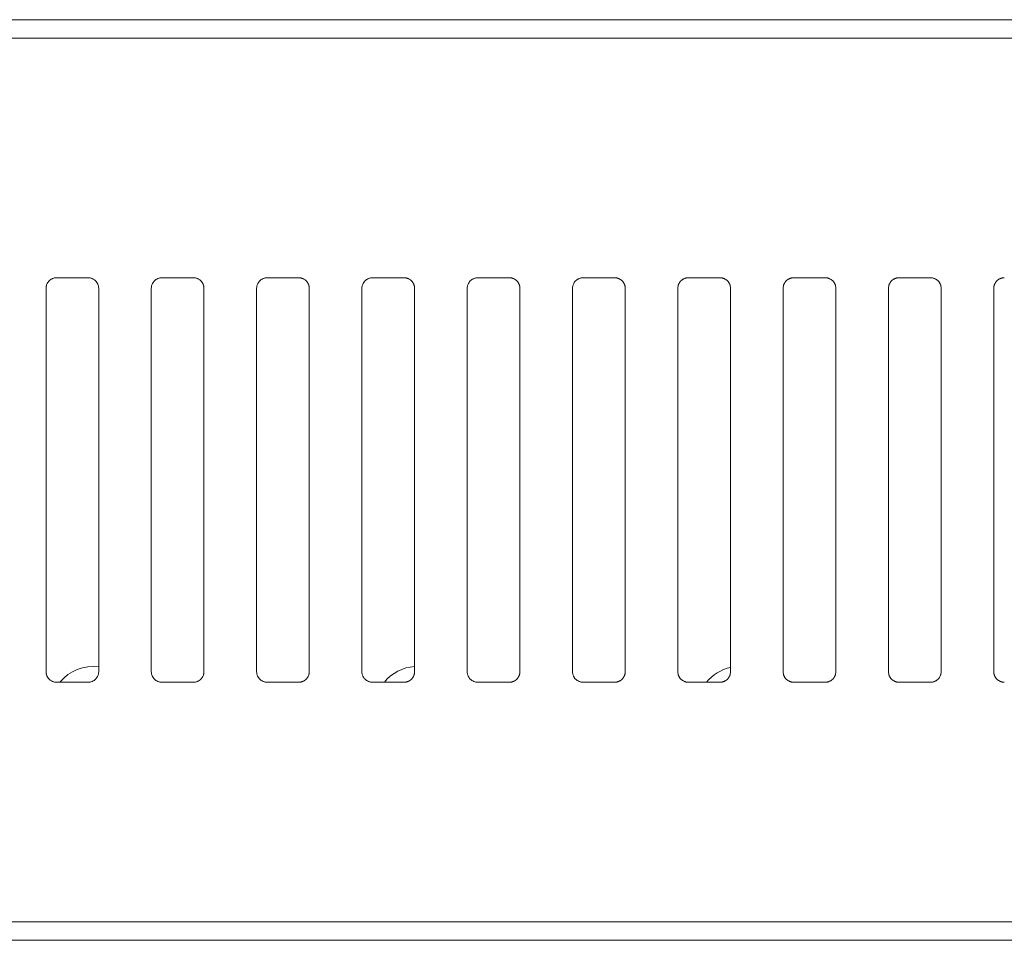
# Model space of a CAD drawing. Header units: millimetres. Extents: x 0 to 2122, y 0 to 1639.
# Tile 16 of 85: x 593 to 640, y 827 to 871. Entities that reach past the tile are written whole.
import ezdxf

# ---------------------------------------------------------------- set-up
doc = ezdxf.new("R2010")
doc.units = ezdxf.units.MM
doc.layers.add('1', color=7, linetype='Continuous', true_color=0xffffff)

msp = doc.modelspace()

# ---------------------------------------------------------------- linework, layer by layer
at = {"layer": '1', "color": 7, "linetype": 'Continuous', "lineweight": 13}
for p, q in [((746.59, 871.022), (327.59, 871.022)), ((746.59, 870.153), (327.59, 870.153)), ((594.69, 858.772), (596.19, 858.772)), ((599.69, 858.772), (601.19, 858.772)), ((604.69, 858.772), (606.19, 858.772)), ((609.69, 858.772), (611.19, 858.772)), ((614.69, 858.772), (616.19, 858.772)), ((619.69, 858.772), (621.19, 858.772)), ((624.69, 858.772), (626.19, 858.772)), ((629.69, 858.772), (631.19, 858.772)), ((634.69, 858.772), (636.19, 858.772)), ((594.19, 858.272), (594.19, 840.072)), ((596.69, 858.272), (596.69, 840.072)), ((599.19, 858.272), (599.19, 840.072)), ((601.69, 858.272), (601.69, 840.072)), ((604.19, 858.272), (604.19, 840.072)), ((606.69, 858.272), (606.69, 840.072)), ((609.19, 858.272), (609.19, 840.072)), ((611.69, 858.272), (611.69, 840.072)), ((614.19, 858.272), (614.19, 840.072)), ((616.69, 858.272), (616.69, 840.072)), ((619.19, 858.272), (619.19, 840.072)), ((621.69, 858.272), (621.69, 840.072)), ((624.19, 858.272), (624.19, 840.072)), ((626.69, 858.272), (626.69, 840.072)), ((629.19, 858.272), (629.19, 840.072)), ((631.69, 858.272), (631.69, 840.072)), ((634.19, 858.272), (634.19, 840.072)), ((636.69, 858.272), (636.69, 840.072)), ((639.19, 858.272), (639.19, 840.072)), ((594.69, 839.572), (596.19, 839.572)), ((599.69, 839.572), (601.19, 839.572)), ((604.69, 839.572), (606.19, 839.572)), ((609.69, 839.572), (611.19, 839.572)), ((614.69, 839.572), (616.19, 839.572)), ((619.69, 839.572), (621.19, 839.572)), ((624.69, 839.572), (626.19, 839.572)), ((629.69, 839.572), (631.19, 839.572)), ((634.69, 839.572), (636.19, 839.572)), ((746.59, 828.192), (327.59, 828.192)), ((746.59, 827.322), (327.59, 827.322))]:
    msp.add_line(p, q, dxfattribs=at)
for centre, start in [((596.415, 838.322), 82.0912), ((611.815, 838.322), 93.5888), ((627.115, 838.322), 102.2737)]:
    msp.add_arc(centre, 2, start, 141.3225, dxfattribs=at)
for points, knots in [([(594.19, 858.272), (594.19, 858.305), (594.193, 858.338), (594.203, 858.386), (594.207, 858.401), (594.216, 858.433), (594.222, 858.448), (594.24, 858.494), (594.256, 858.522), (594.283, 858.563), (594.293, 858.576), (594.313, 858.602), (594.324, 858.614), (594.359, 858.649), (594.384, 858.669), (594.425, 858.697), (594.439, 858.705), (594.468, 858.721), (594.498, 858.735), (594.528, 858.746), (594.56, 858.755), (594.576, 858.759), (594.624, 858.769), (594.657, 858.772), (594.69, 858.772)], [0, 0, 0, 0, 0.125, 0.125, 0.1875, 0.1875, 0.25, 0.25, 0.375, 0.375, 0.4375, 0.4375, 0.5, 0.5, 0.625, 0.625, 0.6875, 0.6875, 0.75, 0.8125, 0.8125, 0.875, 0.875, 1, 1, 1, 1]), ([(596.19, 858.772), (596.223, 858.772), (596.256, 858.769), (596.304, 858.76), (596.319, 858.756), (596.351, 858.746), (596.367, 858.74), (596.412, 858.722), (596.441, 858.706), (596.481, 858.679), (596.495, 858.669), (596.52, 858.648), (596.532, 858.637), (596.567, 858.603), (596.587, 858.577), (596.61, 858.543), (596.615, 858.536), (596.623, 858.522), (596.635, 858.501), (596.653, 858.464), (596.664, 858.433), (596.673, 858.402), (596.677, 858.386), (596.687, 858.338), (596.69, 858.305), (596.69, 858.272)], [0, 0, 0, 0, 0.125, 0.125, 0.1875, 0.1875, 0.25, 0.25, 0.375, 0.375, 0.4375, 0.4375, 0.5, 0.5, 0.625, 0.625, 0.65625, 0.65625, 0.6875, 0.75, 0.8125, 0.8125, 0.875, 0.875, 1, 1, 1, 1]), ([(599.19, 858.272), (599.19, 858.305), (599.193, 858.338), (599.203, 858.386), (599.207, 858.401), (599.216, 858.433), (599.222, 858.448), (599.24, 858.494), (599.256, 858.522), (599.283, 858.563), (599.293, 858.576), (599.313, 858.602), (599.324, 858.614), (599.359, 858.649), (599.384, 858.669), (599.425, 858.697), (599.439, 858.705), (599.468, 858.721), (599.498, 858.735), (599.528, 858.746), (599.56, 858.755), (599.576, 858.759), (599.624, 858.769), (599.657, 858.772), (599.69, 858.772)], [0, 0, 0, 0, 0.125, 0.125, 0.1875, 0.1875, 0.25, 0.25, 0.375, 0.375, 0.4375, 0.4375, 0.5, 0.5, 0.625, 0.625, 0.6875, 0.6875, 0.75, 0.8125, 0.8125, 0.875, 0.875, 1, 1, 1, 1]), ([(601.19, 858.772), (601.223, 858.772), (601.256, 858.769), (601.304, 858.76), (601.319, 858.756), (601.351, 858.746), (601.367, 858.74), (601.412, 858.722), (601.441, 858.706), (601.481, 858.679), (601.495, 858.669), (601.52, 858.648), (601.532, 858.637), (601.567, 858.603), (601.587, 858.577), (601.61, 858.543), (601.615, 858.536), (601.623, 858.522), (601.635, 858.501), (601.653, 858.464), (601.664, 858.433), (601.673, 858.402), (601.677, 858.386), (601.687, 858.338), (601.69, 858.305), (601.69, 858.272)], [0, 0, 0, 0, 0.125, 0.125, 0.1875, 0.1875, 0.25, 0.25, 0.375, 0.375, 0.4375, 0.4375, 0.5, 0.5, 0.625, 0.625, 0.65625, 0.65625, 0.6875, 0.75, 0.8125, 0.8125, 0.875, 0.875, 1, 1, 1, 1]), ([(604.19, 858.272), (604.19, 858.305), (604.193, 858.338), (604.203, 858.386), (604.207, 858.401), (604.216, 858.433), (604.222, 858.448), (604.24, 858.494), (604.256, 858.522), (604.283, 858.563), (604.293, 858.576), (604.313, 858.602), (604.324, 858.614), (604.359, 858.649), (604.384, 858.669), (604.425, 858.697), (604.439, 858.705), (604.468, 858.721), (604.498, 858.735), (604.528, 858.746), (604.56, 858.755), (604.576, 858.759), (604.624, 858.769), (604.657, 858.772), (604.69, 858.772)], [0, 0, 0, 0, 0.125, 0.125, 0.1875, 0.1875, 0.25, 0.25, 0.375, 0.375, 0.4375, 0.4375, 0.5, 0.5, 0.625, 0.625, 0.6875, 0.6875, 0.75, 0.8125, 0.8125, 0.875, 0.875, 1, 1, 1, 1]), ([(606.19, 858.772), (606.223, 858.772), (606.256, 858.769), (606.304, 858.76), (606.319, 858.756), (606.351, 858.746), (606.367, 858.74), (606.412, 858.722), (606.441, 858.706), (606.481, 858.679), (606.495, 858.669), (606.52, 858.648), (606.532, 858.637), (606.567, 858.603), (606.587, 858.577), (606.61, 858.543), (606.615, 858.536), (606.623, 858.522), (606.635, 858.501), (606.653, 858.464), (606.664, 858.433), (606.673, 858.402), (606.677, 858.386), (606.687, 858.338), (606.69, 858.305), (606.69, 858.272)], [0, 0, 0, 0, 0.125, 0.125, 0.1875, 0.1875, 0.25, 0.25, 0.375, 0.375, 0.4375, 0.4375, 0.5, 0.5, 0.625, 0.625, 0.65625, 0.65625, 0.6875, 0.75, 0.8125, 0.8125, 0.875, 0.875, 1, 1, 1, 1]), ([(609.19, 858.272), (609.19, 858.305), (609.193, 858.338), (609.203, 858.386), (609.207, 858.401), (609.216, 858.433), (609.222, 858.448), (609.24, 858.494), (609.256, 858.522), (609.283, 858.563), (609.293, 858.576), (609.313, 858.602), (609.324, 858.614), (609.359, 858.649), (609.384, 858.669), (609.425, 858.697), (609.439, 858.705), (609.468, 858.721), (609.498, 858.735), (609.528, 858.746), (609.56, 858.755), (609.576, 858.759), (609.624, 858.769), (609.657, 858.772), (609.69, 858.772)], [0, 0, 0, 0, 0.125, 0.125, 0.1875, 0.1875, 0.25, 0.25, 0.375, 0.375, 0.4375, 0.4375, 0.5, 0.5, 0.625, 0.625, 0.6875, 0.6875, 0.75, 0.8125, 0.8125, 0.875, 0.875, 1, 1, 1, 1]), ([(611.19, 858.772), (611.223, 858.772), (611.256, 858.769), (611.304, 858.76), (611.319, 858.756), (611.351, 858.746), (611.367, 858.74), (611.412, 858.722), (611.441, 858.706), (611.481, 858.679), (611.495, 858.669), (611.52, 858.648), (611.532, 858.637), (611.567, 858.603), (611.587, 858.577), (611.61, 858.543), (611.615, 858.536), (611.623, 858.522), (611.635, 858.501), (611.653, 858.464), (611.664, 858.433), (611.673, 858.402), (611.677, 858.386), (611.687, 858.338), (611.69, 858.305), (611.69, 858.272)], [0, 0, 0, 0, 0.125, 0.125, 0.1875, 0.1875, 0.25, 0.25, 0.375, 0.375, 0.4375, 0.4375, 0.5, 0.5, 0.625, 0.625, 0.65625, 0.65625, 0.6875, 0.75, 0.8125, 0.8125, 0.875, 0.875, 1, 1, 1, 1]), ([(614.19, 858.272), (614.19, 858.305), (614.193, 858.338), (614.203, 858.386), (614.207, 858.401), (614.216, 858.433), (614.222, 858.448), (614.24, 858.494), (614.256, 858.522), (614.283, 858.563), (614.293, 858.576), (614.313, 858.602), (614.324, 858.614), (614.359, 858.649), (614.384, 858.669), (614.425, 858.697), (614.439, 858.705), (614.468, 858.721), (614.498, 858.735), (614.528, 858.746), (614.56, 858.755), (614.576, 858.759), (614.624, 858.769), (614.657, 858.772), (614.69, 858.772)], [0, 0, 0, 0, 0.125, 0.125, 0.1875, 0.1875, 0.25, 0.25, 0.375, 0.375, 0.4375, 0.4375, 0.5, 0.5, 0.625, 0.625, 0.6875, 0.6875, 0.75, 0.8125, 0.8125, 0.875, 0.875, 1, 1, 1, 1]), ([(616.19, 858.772), (616.223, 858.772), (616.256, 858.769), (616.304, 858.76), (616.319, 858.756), (616.351, 858.746), (616.367, 858.74), (616.412, 858.722), (616.441, 858.706), (616.481, 858.679), (616.495, 858.669), (616.52, 858.648), (616.532, 858.637), (616.567, 858.603), (616.587, 858.577), (616.61, 858.543), (616.615, 858.536), (616.623, 858.522), (616.635, 858.501), (616.653, 858.464), (616.664, 858.433), (616.673, 858.402), (616.677, 858.386), (616.687, 858.338), (616.69, 858.305), (616.69, 858.272)], [0, 0, 0, 0, 0.125, 0.125, 0.1875, 0.1875, 0.25, 0.25, 0.375, 0.375, 0.4375, 0.4375, 0.5, 0.5, 0.625, 0.625, 0.65625, 0.65625, 0.6875, 0.75, 0.8125, 0.8125, 0.875, 0.875, 1, 1, 1, 1]), ([(619.19, 858.272), (619.19, 858.305), (619.193, 858.338), (619.203, 858.386), (619.207, 858.401), (619.216, 858.433), (619.222, 858.448), (619.24, 858.494), (619.256, 858.522), (619.283, 858.563), (619.293, 858.576), (619.313, 858.602), (619.324, 858.614), (619.359, 858.649), (619.384, 858.669), (619.425, 858.697), (619.439, 858.705), (619.468, 858.721), (619.498, 858.735), (619.528, 858.746), (619.56, 858.755), (619.576, 858.759), (619.624, 858.769), (619.657, 858.772), (619.69, 858.772)], [0, 0, 0, 0, 0.125, 0.125, 0.1875, 0.1875, 0.25, 0.25, 0.375, 0.375, 0.4375, 0.4375, 0.5, 0.5, 0.625, 0.625, 0.6875, 0.6875, 0.75, 0.8125, 0.8125, 0.875, 0.875, 1, 1, 1, 1]), ([(621.19, 858.772), (621.223, 858.772), (621.256, 858.769), (621.304, 858.76), (621.319, 858.756), (621.351, 858.746), (621.367, 858.74), (621.412, 858.722), (621.441, 858.706), (621.481, 858.679), (621.495, 858.669), (621.52, 858.648), (621.532, 858.637), (621.567, 858.603), (621.587, 858.577), (621.61, 858.543), (621.615, 858.536), (621.623, 858.522), (621.635, 858.501), (621.653, 858.464), (621.664, 858.433), (621.673, 858.402), (621.677, 858.386), (621.687, 858.338), (621.69, 858.305), (621.69, 858.272)], [0, 0, 0, 0, 0.125, 0.125, 0.1875, 0.1875, 0.25, 0.25, 0.375, 0.375, 0.4375, 0.4375, 0.5, 0.5, 0.625, 0.625, 0.65625, 0.65625, 0.6875, 0.75, 0.8125, 0.8125, 0.875, 0.875, 1, 1, 1, 1]), ([(624.19, 858.272), (624.19, 858.305), (624.193, 858.338), (624.203, 858.386), (624.207, 858.401), (624.216, 858.433), (624.222, 858.448), (624.24, 858.494), (624.256, 858.522), (624.283, 858.563), (624.293, 858.576), (624.313, 858.602), (624.324, 858.614), (624.359, 858.649), (624.384, 858.669), (624.425, 858.697), (624.439, 858.705), (624.468, 858.721), (624.498, 858.735), (624.528, 858.746), (624.56, 858.755), (624.576, 858.759), (624.624, 858.769), (624.657, 858.772), (624.69, 858.772)], [0, 0, 0, 0, 0.125, 0.125, 0.1875, 0.1875, 0.25, 0.25, 0.375, 0.375, 0.4375, 0.4375, 0.5, 0.5, 0.625, 0.625, 0.6875, 0.6875, 0.75, 0.8125, 0.8125, 0.875, 0.875, 1, 1, 1, 1]), ([(626.19, 858.772), (626.223, 858.772), (626.256, 858.769), (626.304, 858.76), (626.319, 858.756), (626.351, 858.746), (626.367, 858.74), (626.412, 858.722), (626.441, 858.706), (626.481, 858.679), (626.495, 858.669), (626.52, 858.648), (626.532, 858.637), (626.567, 858.603), (626.587, 858.577), (626.61, 858.543), (626.615, 858.536), (626.623, 858.522), (626.635, 858.501), (626.653, 858.464), (626.664, 858.433), (626.673, 858.402), (626.677, 858.386), (626.687, 858.338), (626.69, 858.305), (626.69, 858.272)], [0, 0, 0, 0, 0.125, 0.125, 0.1875, 0.1875, 0.25, 0.25, 0.375, 0.375, 0.4375, 0.4375, 0.5, 0.5, 0.625, 0.625, 0.65625, 0.65625, 0.6875, 0.75, 0.8125, 0.8125, 0.875, 0.875, 1, 1, 1, 1]), ([(629.19, 858.272), (629.19, 858.305), (629.193, 858.338), (629.203, 858.386), (629.207, 858.401), (629.216, 858.433), (629.222, 858.448), (629.24, 858.494), (629.256, 858.522), (629.283, 858.563), (629.293, 858.576), (629.313, 858.602), (629.324, 858.614), (629.359, 858.649), (629.384, 858.669), (629.425, 858.697), (629.439, 858.705), (629.468, 858.721), (629.498, 858.735), (629.528, 858.746), (629.56, 858.755), (629.576, 858.759), (629.624, 858.769), (629.657, 858.772), (629.69, 858.772)], [0, 0, 0, 0, 0.125, 0.125, 0.1875, 0.1875, 0.25, 0.25, 0.375, 0.375, 0.4375, 0.4375, 0.5, 0.5, 0.625, 0.625, 0.6875, 0.6875, 0.75, 0.8125, 0.8125, 0.875, 0.875, 1, 1, 1, 1]), ([(631.19, 858.772), (631.223, 858.772), (631.256, 858.769), (631.304, 858.76), (631.319, 858.756), (631.351, 858.746), (631.367, 858.74), (631.412, 858.722), (631.441, 858.706), (631.481, 858.679), (631.495, 858.669), (631.52, 858.648), (631.532, 858.637), (631.567, 858.603), (631.587, 858.577), (631.61, 858.543), (631.615, 858.536), (631.623, 858.522), (631.635, 858.501), (631.653, 858.464), (631.664, 858.433), (631.673, 858.402), (631.677, 858.386), (631.687, 858.338), (631.69, 858.305), (631.69, 858.272)], [0, 0, 0, 0, 0.125, 0.125, 0.1875, 0.1875, 0.25, 0.25, 0.375, 0.375, 0.4375, 0.4375, 0.5, 0.5, 0.625, 0.625, 0.65625, 0.65625, 0.6875, 0.75, 0.8125, 0.8125, 0.875, 0.875, 1, 1, 1, 1]), ([(634.19, 858.272), (634.19, 858.305), (634.193, 858.338), (634.203, 858.386), (634.207, 858.401), (634.216, 858.433), (634.222, 858.448), (634.24, 858.494), (634.256, 858.522), (634.283, 858.563), (634.293, 858.576), (634.313, 858.602), (634.324, 858.614), (634.359, 858.649), (634.384, 858.669), (634.425, 858.697), (634.439, 858.705), (634.468, 858.721), (634.498, 858.735), (634.528, 858.746), (634.56, 858.755), (634.576, 858.759), (634.624, 858.769), (634.657, 858.772), (634.69, 858.772)], [0, 0, 0, 0, 0.125, 0.125, 0.1875, 0.1875, 0.25, 0.25, 0.375, 0.375, 0.4375, 0.4375, 0.5, 0.5, 0.625, 0.625, 0.6875, 0.6875, 0.75, 0.8125, 0.8125, 0.875, 0.875, 1, 1, 1, 1]), ([(636.19, 858.772), (636.223, 858.772), (636.256, 858.769), (636.304, 858.76), (636.319, 858.756), (636.351, 858.746), (636.367, 858.74), (636.412, 858.722), (636.441, 858.706), (636.481, 858.679), (636.495, 858.669), (636.52, 858.648), (636.532, 858.637), (636.567, 858.603), (636.587, 858.577), (636.61, 858.543), (636.615, 858.536), (636.623, 858.522), (636.635, 858.501), (636.653, 858.464), (636.664, 858.433), (636.673, 858.402), (636.677, 858.386), (636.687, 858.338), (636.69, 858.305), (636.69, 858.272)], [0, 0, 0, 0, 0.125, 0.125, 0.1875, 0.1875, 0.25, 0.25, 0.375, 0.375, 0.4375, 0.4375, 0.5, 0.5, 0.625, 0.625, 0.65625, 0.65625, 0.6875, 0.75, 0.8125, 0.8125, 0.875, 0.875, 1, 1, 1, 1]), ([(639.19, 858.272), (639.19, 858.305), (639.193, 858.338), (639.203, 858.386), (639.207, 858.401), (639.216, 858.433), (639.222, 858.448), (639.24, 858.494), (639.256, 858.522), (639.283, 858.563), (639.293, 858.576), (639.313, 858.602), (639.324, 858.614), (639.359, 858.649), (639.384, 858.669), (639.425, 858.697), (639.439, 858.705), (639.468, 858.721), (639.498, 858.735), (639.528, 858.746), (639.56, 858.755), (639.576, 858.759), (639.624, 858.769), (639.657, 858.772), (639.69, 858.772)], [0, 0, 0, 0, 0.125, 0.125, 0.1875, 0.1875, 0.25, 0.25, 0.375, 0.375, 0.4375, 0.4375, 0.5, 0.5, 0.625, 0.625, 0.6875, 0.6875, 0.75, 0.8125, 0.8125, 0.875, 0.875, 1, 1, 1, 1]), ([(594.69, 839.572), (594.657, 839.572), (594.624, 839.576), (594.576, 839.585), (594.56, 839.589), (594.529, 839.599), (594.513, 839.604), (594.468, 839.623), (594.439, 839.639), (594.398, 839.666), (594.385, 839.676), (594.36, 839.697), (594.348, 839.708), (594.313, 839.742), (594.292, 839.767), (594.27, 839.801), (594.265, 839.808), (594.257, 839.823), (594.245, 839.844), (594.227, 839.881), (594.216, 839.911), (594.207, 839.943), (594.203, 839.959), (594.193, 840.007), (594.19, 840.039), (594.19, 840.072)], [0, 0, 0, 0, 0.125, 0.125, 0.1875, 0.1875, 0.25, 0.25, 0.375, 0.375, 0.4375, 0.4375, 0.5, 0.5, 0.625, 0.625, 0.65625, 0.65625, 0.6875, 0.75, 0.8125, 0.8125, 0.875, 0.875, 1, 1, 1, 1]), ([(596.69, 840.072), (596.69, 840.039), (596.687, 840.007), (596.677, 839.959), (596.673, 839.943), (596.664, 839.912), (596.658, 839.896), (596.64, 839.851), (596.624, 839.822), (596.597, 839.782), (596.587, 839.769), (596.566, 839.743), (596.556, 839.731), (596.521, 839.696), (596.496, 839.676), (596.455, 839.648), (596.441, 839.64), (596.412, 839.624), (596.382, 839.61), (596.352, 839.599), (596.32, 839.589), (596.304, 839.585), (596.256, 839.576), (596.223, 839.572), (596.19, 839.572)], [0, 0, 0, 0, 0.125, 0.125, 0.1875, 0.1875, 0.25, 0.25, 0.375, 0.375, 0.4375, 0.4375, 0.5, 0.5, 0.625, 0.625, 0.6875, 0.6875, 0.75, 0.8125, 0.8125, 0.875, 0.875, 1, 1, 1, 1]), ([(599.69, 839.572), (599.657, 839.572), (599.624, 839.576), (599.576, 839.585), (599.56, 839.589), (599.529, 839.599), (599.513, 839.604), (599.468, 839.623), (599.439, 839.639), (599.398, 839.666), (599.385, 839.676), (599.36, 839.697), (599.348, 839.708), (599.313, 839.742), (599.292, 839.767), (599.27, 839.801), (599.265, 839.808), (599.257, 839.823), (599.245, 839.844), (599.227, 839.881), (599.216, 839.911), (599.207, 839.943), (599.203, 839.959), (599.193, 840.007), (599.19, 840.039), (599.19, 840.072)], [0, 0, 0, 0, 0.125, 0.125, 0.1875, 0.1875, 0.25, 0.25, 0.375, 0.375, 0.4375, 0.4375, 0.5, 0.5, 0.625, 0.625, 0.65625, 0.65625, 0.6875, 0.75, 0.8125, 0.8125, 0.875, 0.875, 1, 1, 1, 1]), ([(601.69, 840.072), (601.69, 840.039), (601.687, 840.007), (601.677, 839.959), (601.673, 839.943), (601.664, 839.912), (601.658, 839.896), (601.64, 839.851), (601.624, 839.822), (601.597, 839.782), (601.587, 839.769), (601.566, 839.743), (601.556, 839.731), (601.521, 839.696), (601.496, 839.676), (601.455, 839.648), (601.441, 839.64), (601.412, 839.624), (601.382, 839.61), (601.352, 839.599), (601.32, 839.589), (601.304, 839.585), (601.256, 839.576), (601.223, 839.572), (601.19, 839.572)], [0, 0, 0, 0, 0.125, 0.125, 0.1875, 0.1875, 0.25, 0.25, 0.375, 0.375, 0.4375, 0.4375, 0.5, 0.5, 0.625, 0.625, 0.6875, 0.6875, 0.75, 0.8125, 0.8125, 0.875, 0.875, 1, 1, 1, 1]), ([(604.69, 839.572), (604.657, 839.572), (604.624, 839.576), (604.576, 839.585), (604.56, 839.589), (604.529, 839.599), (604.513, 839.604), (604.468, 839.623), (604.439, 839.639), (604.398, 839.666), (604.385, 839.676), (604.36, 839.697), (604.348, 839.708), (604.313, 839.742), (604.292, 839.767), (604.27, 839.801), (604.265, 839.808), (604.257, 839.823), (604.245, 839.844), (604.227, 839.881), (604.216, 839.911), (604.207, 839.943), (604.203, 839.959), (604.193, 840.007), (604.19, 840.039), (604.19, 840.072)], [0, 0, 0, 0, 0.125, 0.125, 0.1875, 0.1875, 0.25, 0.25, 0.375, 0.375, 0.4375, 0.4375, 0.5, 0.5, 0.625, 0.625, 0.65625, 0.65625, 0.6875, 0.75, 0.8125, 0.8125, 0.875, 0.875, 1, 1, 1, 1]), ([(606.69, 840.072), (606.69, 840.039), (606.687, 840.007), (606.677, 839.959), (606.673, 839.943), (606.664, 839.912), (606.658, 839.896), (606.64, 839.851), (606.624, 839.822), (606.597, 839.782), (606.587, 839.769), (606.566, 839.743), (606.556, 839.731), (606.521, 839.696), (606.496, 839.676), (606.455, 839.648), (606.441, 839.64), (606.412, 839.624), (606.382, 839.61), (606.352, 839.599), (606.32, 839.589), (606.304, 839.585), (606.256, 839.576), (606.223, 839.572), (606.19, 839.572)], [0, 0, 0, 0, 0.125, 0.125, 0.1875, 0.1875, 0.25, 0.25, 0.375, 0.375, 0.4375, 0.4375, 0.5, 0.5, 0.625, 0.625, 0.6875, 0.6875, 0.75, 0.8125, 0.8125, 0.875, 0.875, 1, 1, 1, 1]), ([(609.69, 839.572), (609.657, 839.572), (609.624, 839.576), (609.576, 839.585), (609.56, 839.589), (609.529, 839.599), (609.513, 839.604), (609.468, 839.623), (609.439, 839.639), (609.398, 839.666), (609.385, 839.676), (609.36, 839.697), (609.348, 839.708), (609.313, 839.742), (609.292, 839.767), (609.27, 839.801), (609.265, 839.808), (609.257, 839.823), (609.245, 839.844), (609.227, 839.881), (609.216, 839.911), (609.207, 839.943), (609.203, 839.959), (609.193, 840.007), (609.19, 840.039), (609.19, 840.072)], [0, 0, 0, 0, 0.125, 0.125, 0.1875, 0.1875, 0.25, 0.25, 0.375, 0.375, 0.4375, 0.4375, 0.5, 0.5, 0.625, 0.625, 0.65625, 0.65625, 0.6875, 0.75, 0.8125, 0.8125, 0.875, 0.875, 1, 1, 1, 1]), ([(611.69, 840.072), (611.69, 840.039), (611.687, 840.007), (611.677, 839.959), (611.673, 839.943), (611.664, 839.912), (611.658, 839.896), (611.64, 839.851), (611.624, 839.822), (611.597, 839.782), (611.587, 839.769), (611.566, 839.743), (611.556, 839.731), (611.521, 839.696), (611.496, 839.676), (611.455, 839.648), (611.441, 839.64), (611.412, 839.624), (611.382, 839.61), (611.352, 839.599), (611.32, 839.589), (611.304, 839.585), (611.256, 839.576), (611.223, 839.572), (611.19, 839.572)], [0, 0, 0, 0, 0.125, 0.125, 0.1875, 0.1875, 0.25, 0.25, 0.375, 0.375, 0.4375, 0.4375, 0.5, 0.5, 0.625, 0.625, 0.6875, 0.6875, 0.75, 0.8125, 0.8125, 0.875, 0.875, 1, 1, 1, 1]), ([(614.69, 839.572), (614.657, 839.572), (614.624, 839.576), (614.576, 839.585), (614.56, 839.589), (614.529, 839.599), (614.513, 839.604), (614.468, 839.623), (614.439, 839.639), (614.398, 839.666), (614.385, 839.676), (614.36, 839.697), (614.348, 839.708), (614.313, 839.742), (614.292, 839.767), (614.27, 839.801), (614.265, 839.808), (614.257, 839.823), (614.245, 839.844), (614.227, 839.881), (614.216, 839.911), (614.207, 839.943), (614.203, 839.959), (614.193, 840.007), (614.19, 840.039), (614.19, 840.072)], [0, 0, 0, 0, 0.125, 0.125, 0.1875, 0.1875, 0.25, 0.25, 0.375, 0.375, 0.4375, 0.4375, 0.5, 0.5, 0.625, 0.625, 0.65625, 0.65625, 0.6875, 0.75, 0.8125, 0.8125, 0.875, 0.875, 1, 1, 1, 1]), ([(616.69, 840.072), (616.69, 840.039), (616.687, 840.007), (616.677, 839.959), (616.673, 839.943), (616.664, 839.912), (616.658, 839.896), (616.64, 839.851), (616.624, 839.822), (616.597, 839.782), (616.587, 839.769), (616.566, 839.743), (616.556, 839.731), (616.521, 839.696), (616.496, 839.676), (616.455, 839.648), (616.441, 839.64), (616.412, 839.624), (616.382, 839.61), (616.352, 839.599), (616.32, 839.589), (616.304, 839.585), (616.256, 839.576), (616.223, 839.572), (616.19, 839.572)], [0, 0, 0, 0, 0.125, 0.125, 0.1875, 0.1875, 0.25, 0.25, 0.375, 0.375, 0.4375, 0.4375, 0.5, 0.5, 0.625, 0.625, 0.6875, 0.6875, 0.75, 0.8125, 0.8125, 0.875, 0.875, 1, 1, 1, 1]), ([(619.69, 839.572), (619.657, 839.572), (619.624, 839.576), (619.576, 839.585), (619.56, 839.589), (619.529, 839.599), (619.513, 839.604), (619.468, 839.623), (619.439, 839.639), (619.398, 839.666), (619.385, 839.676), (619.36, 839.697), (619.348, 839.708), (619.313, 839.742), (619.292, 839.767), (619.27, 839.801), (619.265, 839.808), (619.257, 839.823), (619.245, 839.844), (619.227, 839.881), (619.216, 839.911), (619.207, 839.943), (619.203, 839.959), (619.193, 840.007), (619.19, 840.039), (619.19, 840.072)], [0, 0, 0, 0, 0.125, 0.125, 0.1875, 0.1875, 0.25, 0.25, 0.375, 0.375, 0.4375, 0.4375, 0.5, 0.5, 0.625, 0.625, 0.65625, 0.65625, 0.6875, 0.75, 0.8125, 0.8125, 0.875, 0.875, 1, 1, 1, 1]), ([(621.69, 840.072), (621.69, 840.039), (621.687, 840.007), (621.677, 839.959), (621.673, 839.943), (621.664, 839.912), (621.658, 839.896), (621.64, 839.851), (621.624, 839.822), (621.597, 839.782), (621.587, 839.769), (621.566, 839.743), (621.556, 839.731), (621.521, 839.696), (621.496, 839.676), (621.455, 839.648), (621.441, 839.64), (621.412, 839.624), (621.382, 839.61), (621.352, 839.599), (621.32, 839.589), (621.304, 839.585), (621.256, 839.576), (621.223, 839.572), (621.19, 839.572)], [0, 0, 0, 0, 0.125, 0.125, 0.1875, 0.1875, 0.25, 0.25, 0.375, 0.375, 0.4375, 0.4375, 0.5, 0.5, 0.625, 0.625, 0.6875, 0.6875, 0.75, 0.8125, 0.8125, 0.875, 0.875, 1, 1, 1, 1]), ([(624.69, 839.572), (624.657, 839.572), (624.624, 839.576), (624.576, 839.585), (624.56, 839.589), (624.529, 839.599), (624.513, 839.604), (624.468, 839.623), (624.439, 839.639), (624.398, 839.666), (624.385, 839.676), (624.36, 839.697), (624.348, 839.708), (624.313, 839.742), (624.292, 839.767), (624.27, 839.801), (624.265, 839.808), (624.257, 839.823), (624.245, 839.844), (624.227, 839.881), (624.216, 839.911), (624.207, 839.943), (624.203, 839.959), (624.193, 840.007), (624.19, 840.039), (624.19, 840.072)], [0, 0, 0, 0, 0.125, 0.125, 0.1875, 0.1875, 0.25, 0.25, 0.375, 0.375, 0.4375, 0.4375, 0.5, 0.5, 0.625, 0.625, 0.65625, 0.65625, 0.6875, 0.75, 0.8125, 0.8125, 0.875, 0.875, 1, 1, 1, 1]), ([(626.69, 840.072), (626.69, 840.039), (626.687, 840.007), (626.677, 839.959), (626.673, 839.943), (626.664, 839.912), (626.658, 839.896), (626.64, 839.851), (626.624, 839.822), (626.597, 839.782), (626.587, 839.769), (626.566, 839.743), (626.556, 839.731), (626.521, 839.696), (626.496, 839.676), (626.455, 839.648), (626.441, 839.64), (626.412, 839.624), (626.382, 839.61), (626.352, 839.599), (626.32, 839.589), (626.304, 839.585), (626.256, 839.576), (626.223, 839.572), (626.19, 839.572)], [0, 0, 0, 0, 0.125, 0.125, 0.1875, 0.1875, 0.25, 0.25, 0.375, 0.375, 0.4375, 0.4375, 0.5, 0.5, 0.625, 0.625, 0.6875, 0.6875, 0.75, 0.8125, 0.8125, 0.875, 0.875, 1, 1, 1, 1]), ([(629.69, 839.572), (629.657, 839.572), (629.624, 839.576), (629.576, 839.585), (629.56, 839.589), (629.529, 839.599), (629.513, 839.604), (629.468, 839.623), (629.439, 839.639), (629.398, 839.666), (629.385, 839.676), (629.36, 839.697), (629.348, 839.708), (629.313, 839.742), (629.292, 839.767), (629.27, 839.801), (629.265, 839.808), (629.257, 839.823), (629.245, 839.844), (629.227, 839.881), (629.216, 839.911), (629.207, 839.943), (629.203, 839.959), (629.193, 840.007), (629.19, 840.039), (629.19, 840.072)], [0, 0, 0, 0, 0.125, 0.125, 0.1875, 0.1875, 0.25, 0.25, 0.375, 0.375, 0.4375, 0.4375, 0.5, 0.5, 0.625, 0.625, 0.65625, 0.65625, 0.6875, 0.75, 0.8125, 0.8125, 0.875, 0.875, 1, 1, 1, 1]), ([(631.69, 840.072), (631.69, 840.039), (631.687, 840.007), (631.677, 839.959), (631.673, 839.943), (631.664, 839.912), (631.658, 839.896), (631.64, 839.851), (631.624, 839.822), (631.597, 839.782), (631.587, 839.769), (631.566, 839.743), (631.556, 839.731), (631.521, 839.696), (631.496, 839.676), (631.455, 839.648), (631.441, 839.64), (631.412, 839.624), (631.382, 839.61), (631.352, 839.599), (631.32, 839.589), (631.304, 839.585), (631.256, 839.576), (631.223, 839.572), (631.19, 839.572)], [0, 0, 0, 0, 0.125, 0.125, 0.1875, 0.1875, 0.25, 0.25, 0.375, 0.375, 0.4375, 0.4375, 0.5, 0.5, 0.625, 0.625, 0.6875, 0.6875, 0.75, 0.8125, 0.8125, 0.875, 0.875, 1, 1, 1, 1]), ([(634.69, 839.572), (634.657, 839.572), (634.624, 839.576), (634.576, 839.585), (634.56, 839.589), (634.529, 839.599), (634.513, 839.604), (634.468, 839.623), (634.439, 839.639), (634.398, 839.666), (634.385, 839.676), (634.36, 839.697), (634.348, 839.708), (634.313, 839.742), (634.292, 839.767), (634.27, 839.801), (634.265, 839.808), (634.257, 839.823), (634.245, 839.844), (634.227, 839.881), (634.216, 839.911), (634.207, 839.943), (634.203, 839.959), (634.193, 840.007), (634.19, 840.039), (634.19, 840.072)], [0, 0, 0, 0, 0.125, 0.125, 0.1875, 0.1875, 0.25, 0.25, 0.375, 0.375, 0.4375, 0.4375, 0.5, 0.5, 0.625, 0.625, 0.65625, 0.65625, 0.6875, 0.75, 0.8125, 0.8125, 0.875, 0.875, 1, 1, 1, 1]), ([(636.69, 840.072), (636.69, 840.039), (636.687, 840.007), (636.677, 839.959), (636.673, 839.943), (636.664, 839.912), (636.658, 839.896), (636.64, 839.851), (636.624, 839.822), (636.597, 839.782), (636.587, 839.769), (636.566, 839.743), (636.556, 839.731), (636.521, 839.696), (636.496, 839.676), (636.455, 839.648), (636.441, 839.64), (636.412, 839.624), (636.382, 839.61), (636.352, 839.599), (636.32, 839.589), (636.304, 839.585), (636.256, 839.576), (636.223, 839.572), (636.19, 839.572)], [0, 0, 0, 0, 0.125, 0.125, 0.1875, 0.1875, 0.25, 0.25, 0.375, 0.375, 0.4375, 0.4375, 0.5, 0.5, 0.625, 0.625, 0.6875, 0.6875, 0.75, 0.8125, 0.8125, 0.875, 0.875, 1, 1, 1, 1]), ([(639.69, 839.572), (639.657, 839.572), (639.624, 839.576), (639.576, 839.585), (639.56, 839.589), (639.529, 839.599), (639.513, 839.604), (639.468, 839.623), (639.439, 839.639), (639.398, 839.666), (639.385, 839.676), (639.36, 839.697), (639.348, 839.708), (639.313, 839.742), (639.292, 839.767), (639.27, 839.801), (639.265, 839.808), (639.257, 839.823), (639.245, 839.844), (639.227, 839.881), (639.216, 839.911), (639.207, 839.943), (639.203, 839.959), (639.193, 840.007), (639.19, 840.039), (639.19, 840.072)], [0, 0, 0, 0, 0.125, 0.125, 0.1875, 0.1875, 0.25, 0.25, 0.375, 0.375, 0.4375, 0.4375, 0.5, 0.5, 0.625, 0.625, 0.65625, 0.65625, 0.6875, 0.75, 0.8125, 0.8125, 0.875, 0.875, 1, 1, 1, 1])]:
    msp.add_open_spline(points, degree=3, knots=knots, dxfattribs=at)

doc.saveas('drawing.dxf')
